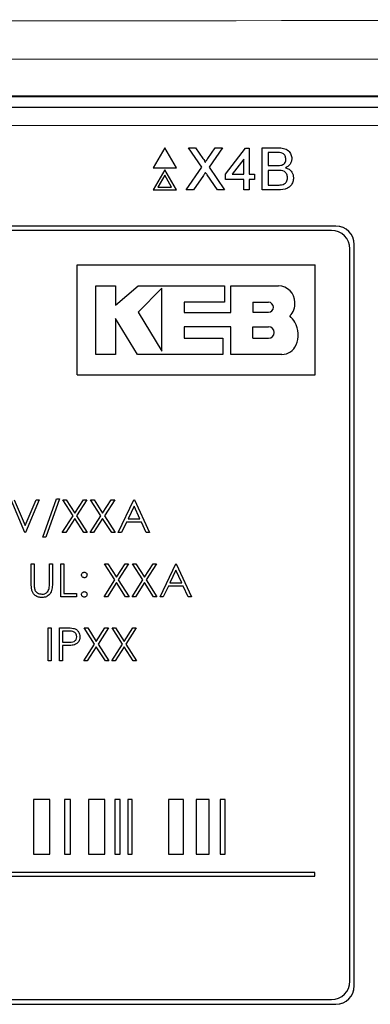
# Paper-space layout 'Blatt3' of a CAD drawing. Header units: millimetres. Extents: x 5 to 418, y 2 to 292.
# Tile 28 of 50: x 90.66 to 97.05, y 223.38 to 241.31. Entities that reach past the tile are written whole.
import ezdxf

# ---------------------------------------------------------------- set-up
doc = ezdxf.new("R2010")
doc.units = ezdxf.units.MM

psp = doc.layouts.new('Blatt3')

# ---------------------------------------------------------------- linework, layer by layer
at = {"color": 7, "linetype": 'Continuous', "lineweight": 25}
for p, q in [((71.2495, 239.9082), (104.7642, 239.9082)), ((77.5011, 239.7159), (98.5126, 239.7159)), ((93.3045, 238.9751), (93.0928, 238.6084)), ((93.5162, 238.6084), (93.3045, 238.9751)), ((93.7367, 238.9751), (93.8669, 238.9751)), ((93.9807, 238.6209), (93.7367, 238.9751)), ((93.8669, 238.9751), (94.0007, 238.7809)), ((94.0906, 238.7808), (94.2239, 238.9751)), ((94.3559, 238.9751), (94.1119, 238.6197)), ((94.2239, 238.9751), (94.3559, 238.9751)), ((94.4103, 238.4934), (94.774, 238.9652)), ((94.774, 238.9652), (94.8428, 238.9652)), ((94.8428, 238.9652), (94.8428, 238.4934)), ((95.0787, 238.2084), (95.0787, 238.9751)), ((95.0787, 238.9751), (95.3657, 238.9751)), ((94.7445, 238.7696), (94.5316, 238.4934)), ((94.7445, 238.4934), (94.7445, 238.7696)), ((95.3329, 238.8866), (95.1868, 238.8866)), ((95.1868, 238.8866), (95.1868, 238.6507)), ((93.0928, 238.6084), (93.5162, 238.6084)), ((93.3045, 238.5751), (93.0928, 238.2084)), ((93.5162, 238.2084), (93.3045, 238.5751)), ((93.6974, 238.2084), (93.9807, 238.6209)), ((94.1119, 238.6197), (94.3953, 238.2084)), ((95.1868, 238.6507), (95.3448, 238.6507)), ((93.3045, 238.4751), (93.1794, 238.2584)), ((93.4296, 238.2584), (93.3045, 238.4751)), ((94.0107, 238.4722), (93.8293, 238.2084)), ((94.2649, 238.2084), (94.0783, 238.4793)), ((94.4103, 238.3951), (94.4103, 238.4934)), ((94.7445, 238.3951), (94.4103, 238.3951)), ((94.5316, 238.4934), (94.7445, 238.4934)), ((94.7445, 238.2084), (94.7445, 238.3951)), ((94.8428, 238.4934), (94.9411, 238.4934)), ((94.9411, 238.3951), (94.8428, 238.3951)), ((94.8428, 238.3951), (94.8428, 238.2084)), ((94.9411, 238.4934), (94.9411, 238.3951)), ((95.3557, 238.5622), (95.1868, 238.5622)), ((95.1868, 238.5622), (95.1868, 238.2969)), ((93.1794, 238.2584), (93.4296, 238.2584)), ((95.1868, 238.2969), (95.3682, 238.2969)), ((93.0928, 238.2084), (93.5162, 238.2084)), ((93.8293, 238.2084), (93.6974, 238.2084)), ((94.3953, 238.2084), (94.2649, 238.2084)), ((94.8428, 238.2084), (94.7445, 238.2084)), ((95.3665, 238.2084), (95.0787, 238.2084)), ((96.4235, 237.5492), (79.5902, 237.5492)), ((96.4235, 237.5469), (79.5902, 237.5469)), ((96.3425, 237.4682), (79.6758, 237.4682)), ((96.6758, 223.8015), (96.6758, 237.1349)), ((96.7545, 223.7159), (96.7545, 237.2159)), ((96.7568, 223.7159), (96.7568, 237.2159)), ((91.7111, 236.8417), (96.0445, 236.8417)), ((91.7111, 234.8417), (91.7111, 236.8417)), ((96.0445, 234.8417), (96.0445, 236.8417)), ((92.0485, 236.4611), (92.4092, 236.4611)), ((92.0485, 235.2125), (92.0485, 236.4611)), ((92.4092, 236.1113), (92.8197, 236.4611)), ((92.4092, 236.4611), (92.4092, 236.1113)), ((92.8197, 236.4611), (94.3937, 236.4611)), ((93.2499, 236.422), (92.8197, 235.9794)), ((93.2499, 235.2724), (93.2499, 236.422)), ((94.3937, 236.4611), (94.3937, 236.1648)), ((94.5077, 236.4611), (95.3752, 236.4611)), ((94.5077, 235.9757), (94.5077, 236.4611)), ((93.6582, 236.1648), (93.6582, 235.9757)), ((94.3937, 236.1648), (93.6582, 236.1648)), ((94.9076, 236.1625), (95.1932, 236.1625)), ((94.9076, 236.1625), (94.9076, 235.9794)), ((92.8197, 235.9794), (93.2499, 235.2724)), ((93.6582, 235.9757), (94.5077, 235.9757)), ((94.9076, 235.9794), (95.1932, 235.9794)), ((92.409, 235.865), (92.409, 235.2125)), ((92.8061, 235.2125), (92.409, 235.865)), ((93.6584, 235.7174), (93.6584, 235.5083)), ((94.5077, 235.7174), (93.6584, 235.7174)), ((94.5077, 235.2125), (94.5077, 235.7174)), ((94.9076, 235.5083), (94.9076, 235.7174)), ((94.9076, 235.7174), (95.1932, 235.7174)), ((93.6584, 235.5083), (94.3642, 235.5083)), ((94.3642, 235.5083), (94.3642, 235.2125)), ((94.9076, 235.5083), (95.1932, 235.5083)), ((92.409, 235.2125), (92.0485, 235.2125)), ((94.3642, 235.2125), (92.8061, 235.2125)), ((95.4387, 235.2125), (94.5077, 235.2125)), ((91.7111, 234.8417), (96.0445, 234.8417)), ((90.7585, 231.9687), (90.5046, 232.5687)), ((90.5623, 232.5687), (90.7623, 232.0958)), ((90.7623, 232.0958), (90.9623, 232.5687)), ((91.02, 232.5687), (90.7662, 231.9687)), ((90.9623, 232.5687), (91.02, 232.5687)), ((91.0815, 231.884), (91.3325, 232.584)), ((91.3892, 232.584), (91.1383, 231.884)), ((91.3325, 232.584), (91.3892, 232.584)), ((91.4469, 232.5687), (91.5091, 232.5687)), ((91.6352, 232.2747), (91.4469, 232.5687)), ((91.5091, 232.5687), (91.6662, 232.3232)), ((91.6662, 232.3232), (91.8233, 232.5687)), ((91.8854, 232.5687), (91.6973, 232.2747)), ((91.8233, 232.5687), (91.8854, 232.5687)), ((92.1428, 232.2747), (91.9546, 232.5687)), ((91.9546, 232.5687), (92.0168, 232.5687)), ((92.0168, 232.5687), (92.1739, 232.3232)), ((92.1739, 232.3232), (92.3309, 232.5687)), ((92.3931, 232.5687), (92.205, 232.2747)), ((92.3309, 232.5687), (92.3931, 232.5687)), ((92.4585, 231.9687), (92.7431, 232.5687)), ((92.7431, 232.5687), (92.7508, 232.5687)), ((92.7508, 232.5687), (93.0277, 231.9687)), ((92.7463, 232.4517), (92.6377, 232.2225)), ((92.8521, 232.2225), (92.7463, 232.4517)), ((91.4392, 231.9687), (91.6352, 232.2747)), ((91.6662, 232.2261), (91.5014, 231.9687)), ((91.8309, 231.9687), (91.6662, 232.2261)), ((91.6973, 232.2747), (91.8931, 231.9687)), ((91.9469, 231.9687), (92.1428, 232.2747)), ((92.1739, 232.2261), (92.0091, 231.9687)), ((92.3386, 231.9687), (92.1739, 232.2261)), ((92.205, 232.2747), (92.4008, 231.9687)), ((92.6085, 232.161), (92.5172, 231.9687)), ((92.8805, 232.161), (92.6085, 232.161)), ((92.6377, 232.2225), (92.8521, 232.2225)), ((92.9692, 231.9687), (92.8805, 232.161)), ((90.7662, 231.9687), (90.7585, 231.9687)), ((91.5014, 231.9687), (91.4392, 231.9687)), ((91.8931, 231.9687), (91.8309, 231.9687)), ((92.0091, 231.9687), (91.9469, 231.9687)), ((92.4008, 231.9687), (92.3386, 231.9687)), ((92.5172, 231.9687), (92.4585, 231.9687)), ((93.0277, 231.9687), (92.9692, 231.9687)), ((91.1383, 231.884), (91.0815, 231.884)), ((90.8739, 231.402), (90.9277, 231.402)), ((90.8739, 231.0396), (90.8739, 231.402)), ((90.9277, 231.402), (90.9277, 231.0425)), ((91.2046, 231.402), (91.2585, 231.402)), ((91.2046, 231.0425), (91.2046, 231.402)), ((91.2585, 231.402), (91.2585, 231.0396)), ((91.4123, 231.402), (91.4662, 231.402)), ((91.4123, 230.802), (91.4123, 231.402)), ((91.4662, 231.402), (91.4662, 230.8635)), ((92.2085, 231.402), (92.2706, 231.402)), ((92.3967, 231.108), (92.2085, 231.402)), ((92.2706, 231.402), (92.4277, 231.1566)), ((92.4277, 231.1566), (92.5848, 231.402)), ((92.6469, 231.402), (92.4588, 231.108)), ((92.5848, 231.402), (92.6469, 231.402)), ((92.7162, 231.402), (92.7783, 231.402)), ((92.9044, 231.108), (92.7162, 231.402)), ((92.7783, 231.402), (92.9354, 231.1566)), ((92.9354, 231.1566), (93.0925, 231.402)), ((93.1546, 231.402), (92.9665, 231.108)), ((93.0925, 231.402), (93.1546, 231.402)), ((93.22, 230.802), (93.5046, 231.402)), ((93.5046, 231.402), (93.5123, 231.402)), ((93.5123, 231.402), (93.7892, 230.802)), ((93.5079, 231.2851), (93.3992, 231.0558)), ((93.6136, 231.0558), (93.5079, 231.2851)), ((92.2008, 230.802), (92.3967, 231.108)), ((92.4277, 231.0594), (92.2629, 230.802)), ((92.5925, 230.802), (92.4277, 231.0594)), ((92.4588, 231.108), (92.6546, 230.802)), ((92.7085, 230.802), (92.9044, 231.108)), ((92.9354, 231.0594), (92.7706, 230.802)), ((93.1002, 230.802), (92.9354, 231.0594)), ((92.9665, 231.108), (93.1623, 230.802)), ((93.3992, 231.0558), (93.6136, 231.0558)), ((91.4662, 230.8635), (91.6969, 230.8635)), ((91.6969, 230.8635), (91.6969, 230.802)), ((93.37, 230.9943), (93.2788, 230.802)), ((93.642, 230.9943), (93.37, 230.9943)), ((93.7307, 230.802), (93.642, 230.9943)), ((91.6969, 230.802), (91.4123, 230.802)), ((92.2629, 230.802), (92.2008, 230.802)), ((92.6546, 230.802), (92.5925, 230.802)), ((92.7706, 230.802), (92.7085, 230.802)), ((93.1623, 230.802), (93.1002, 230.802)), ((93.2788, 230.802), (93.22, 230.802)), ((93.7892, 230.802), (93.7307, 230.802)), ((91.1815, 229.6353), (91.1815, 230.2353)), ((91.1815, 230.2353), (91.2354, 230.2353)), ((91.2354, 230.2353), (91.2354, 229.6353)), ((91.3892, 230.2353), (91.5069, 230.2353)), ((91.3892, 229.6353), (91.3892, 230.2353)), ((91.5528, 230.1738), (91.4431, 230.1738)), ((91.4431, 230.1738), (91.4431, 229.9738)), ((91.8392, 230.2353), (91.9014, 230.2353)), ((92.0275, 229.9413), (91.8392, 230.2353)), ((91.9014, 230.2353), (92.0585, 229.9899)), ((92.0585, 229.9899), (92.2156, 230.2353)), ((92.2777, 230.2353), (92.0896, 229.9413)), ((92.2156, 230.2353), (92.2777, 230.2353)), ((92.3469, 230.2353), (92.4091, 230.2353)), ((92.5352, 229.9413), (92.3469, 230.2353)), ((92.4091, 230.2353), (92.5662, 229.9899)), ((92.5662, 229.9899), (92.7233, 230.2353)), ((92.7854, 230.2353), (92.5973, 229.9413)), ((92.7233, 230.2353), (92.7854, 230.2353)), ((91.4431, 229.9738), (91.5481, 229.9725)), ((91.486, 229.9123), (91.4431, 229.9123)), ((91.4431, 229.9123), (91.4431, 229.6353)), ((91.8315, 229.6353), (92.0275, 229.9413)), ((92.0585, 229.8928), (91.8937, 229.6353)), ((92.2233, 229.6353), (92.0585, 229.8928)), ((92.0896, 229.9413), (92.2854, 229.6353)), ((92.3392, 229.6353), (92.5352, 229.9413)), ((92.5662, 229.8928), (92.4014, 229.6353)), ((92.7309, 229.6353), (92.5662, 229.8928)), ((92.5973, 229.9413), (92.7931, 229.6353)), ((91.2354, 229.6353), (91.1815, 229.6353)), ((91.4431, 229.6353), (91.3892, 229.6353)), ((91.8937, 229.6353), (91.8315, 229.6353)), ((92.2854, 229.6353), (92.2233, 229.6353)), ((92.4014, 229.6353), (92.3392, 229.6353)), ((92.7931, 229.6353), (92.7309, 229.6353)), ((91.209, 227.1138), (90.9122, 227.1138)), ((90.9122, 227.1138), (90.9122, 226.1138)), ((91.209, 226.1138), (91.209, 227.1138)), ((91.5877, 227.1138), (91.4772, 227.1138)), ((91.4772, 227.1138), (91.4772, 226.1138)), ((91.5877, 226.1138), (91.5877, 227.1138)), ((92.2106, 227.1138), (91.9133, 227.1138)), ((91.9133, 227.1138), (91.9133, 226.1138)), ((92.2106, 226.1138), (92.2106, 227.1138)), ((92.4911, 227.1138), (92.3961, 227.1138)), ((92.3961, 227.1138), (92.3961, 226.1138)), ((92.4911, 226.1138), (92.4911, 227.1138)), ((92.6298, 227.1138), (92.6298, 226.1138)), ((92.7091, 227.1138), (92.6298, 227.1138)), ((92.7091, 226.1138), (92.7091, 227.1138)), ((93.6435, 227.1138), (93.3737, 227.1138)), ((93.3737, 227.1138), (93.3737, 226.1138)), ((93.6435, 226.1138), (93.6435, 227.1138)), ((94.1108, 227.1138), (93.8758, 227.1138)), ((93.8758, 227.1138), (93.8758, 226.1138)), ((94.1108, 226.1138), (94.1108, 227.1138)), ((94.4067, 227.1138), (94.3118, 227.1138)), ((94.3118, 227.1138), (94.3118, 226.1138)), ((94.4067, 226.1138), (94.4067, 227.1138)), ((90.9122, 226.1138), (91.209, 226.1138)), ((91.4772, 226.1138), (91.5877, 226.1138)), ((91.9133, 226.1138), (92.2106, 226.1138)), ((92.3961, 226.1138), (92.4911, 226.1138)), ((92.6298, 226.1138), (92.7091, 226.1138)), ((93.3737, 226.1138), (93.6435, 226.1138)), ((93.8758, 226.1138), (94.1108, 226.1138)), ((94.3118, 226.1138), (94.4067, 226.1138)), ((96.0404, 225.7804), (79.6624, 225.7804)), ((79.6624, 225.7138), (96.0404, 225.7138)), ((96.0404, 225.7138), (96.0404, 225.7804)), ((79.5902, 223.3849), (96.4235, 223.3849)), ((79.5902, 223.3825), (96.4235, 223.3825)), ((79.6758, 223.4682), (96.3425, 223.4682))]:
    psp.add_line(p, q, dxfattribs=at)
at = {"color": 7, "linetype": 'Continuous', "lineweight": 18}
for p, q in [((98.5126, 239.3825), (77.5011, 239.3825)), ((96.4235, 237.5469), (96.4235, 237.5492)), ((96.7545, 237.2159), (96.7568, 237.2159)), ((96.7545, 223.7159), (96.7568, 223.7159)), ((96.4235, 223.3849), (96.4235, 223.3825))]:
    psp.add_line(p, q, dxfattribs=at)
at = {"color": 7, "linetype": 'Continuous', "lineweight": 25}
for centre, radius, start, end in [((96.4235, 237.2159), 0.3333, 0, 90), ((96.4235, 237.2159), 0.331, 0, 90), ((96.3425, 237.1349), 0.3333, 0, 90), ((95.3752, 236.1615), 0.2996, 0, 90), ((95.1932, 236.071), 0.0915, 270, 90), ((95.3571, 236.1389), 0.3184, 314.77285, 4.06149), ((95.3413, 235.6234), 0.3761, 27.53535, 50.32104), ((95.1932, 235.6129), 0.1046, 270, 90), ((95.3029, 235.5718), 0.4349, 334.55616, 31.23398), ((95.4387, 235.49), 0.2776, 270, 337.75274), ((96.3425, 223.8015), 0.3333, 270, 0), ((96.4235, 223.7159), 0.3333, 270, 0), ((96.4235, 223.7159), 0.331, 270, 0)]:
    psp.add_arc(centre, radius, start, end, dxfattribs=at)
at = {"color": 7, "linetype": 'Continuous', "lineweight": 18}
for centre, major_axis, ratio, start_param, end_param in [((88.0068, 246.7973), (316.6667, 0), 0.0173999, 4.6289884, 4.7957896), ((88.0068, 235.0737), (316.6667, 0), 0.0174183, 1.5087515, 1.6328411), ((88.0068, 234.4072), (316, 0), 0.0174551, 1.5087515, 1.6328411)]:
    psp.add_ellipse(centre, major_axis=major_axis, ratio=ratio, start_param=start_param, end_param=end_param, dxfattribs=at)
at = {"color": 7, "linetype": 'Continuous', "lineweight": 25}
for points, knots in [([(95.3657, 238.9751), (95.3998, 238.9739), (95.4675, 238.9717), (95.5561, 238.9295), (95.6087, 238.856), (95.6158, 238.8029), (95.6193, 238.7763)], [0, 0, 0, 0, 0.2811161, 0.5600262, 0.7801115, 1, 1, 1, 1]), ([(94.0007, 238.7809), (94.0093, 238.7679), (94.0213, 238.7497), (94.0361, 238.7258), (94.039, 238.7138), (94.0405, 238.7078)], [0, 0, 0, 0, 0.5612769, 0.7817626, 1, 1, 1, 1]), ([(94.0405, 238.7078), (94.0498, 238.7215), (94.0665, 238.7458), (94.0832, 238.7701), (94.0906, 238.7808)], [0, 0, 0, 0, 0.5599999, 1, 1, 1, 1]), ([(95.5112, 238.7668), (95.5089, 238.7876), (95.5054, 238.8189), (95.4819, 238.8541), (95.4299, 238.8903), (95.376, 238.8882), (95.3329, 238.8866)], [0, 0, 0, 0, 0.2495123, 0.3750187, 0.5002443, 1, 1, 1, 1]), ([(95.437, 238.6598), (95.4492, 238.6647), (95.4737, 238.6746), (95.5056, 238.7118), (95.509, 238.746), (95.5112, 238.7668)], [0, 0, 0, 0, 0.2808695, 0.5610626, 1, 1, 1, 1]), ([(95.6193, 238.7763), (95.6171, 238.7565), (95.6128, 238.7169), (95.5757, 238.6537), (95.5314, 238.6274), (95.5043, 238.6114)], [0, 0, 0, 0, 0.280336, 0.5608003, 1, 1, 1, 1]), ([(95.3448, 238.6507), (95.3622, 238.6507), (95.3933, 238.6507), (95.4236, 238.657), (95.437, 238.6598)], [0, 0, 0, 0, 0.560393, 1, 1, 1, 1]), ([(95.5043, 238.6114), (95.5265, 238.6033), (95.571, 238.5871), (95.6182, 238.539), (95.645, 238.4836), (95.6475, 238.4466), (95.6488, 238.428)], [0, 0, 0, 0, 0.2802111, 0.5596695, 0.7797087, 1, 1, 1, 1]), ([(94.0468, 238.5249), (94.04, 238.5151), (94.0279, 238.4976), (94.0159, 238.48), (94.0107, 238.4722)], [0, 0, 0, 0, 0.5600016, 1, 1, 1, 1]), ([(94.0783, 238.4793), (94.0724, 238.4878), (94.0618, 238.503), (94.0514, 238.5182), (94.0468, 238.5249)], [0, 0, 0, 0, 0.5599998, 1, 1, 1, 1]), ([(95.5407, 238.4295), (95.5383, 238.4514), (95.5347, 238.4844), (95.5097, 238.5208), (95.4577, 238.5617), (95.401, 238.562), (95.3557, 238.5622)], [0, 0, 0, 0, 0.2498018, 0.3755461, 0.5011539, 1, 1, 1, 1]), ([(95.6488, 238.428), (95.6464, 238.4027), (95.6416, 238.3521), (95.6042, 238.2838), (95.515, 238.2141), (95.4278, 238.2107), (95.3665, 238.2084)], [0, 0, 0, 0, 0.18714265, 0.37431866, 0.56078622, 1, 1, 1, 1]), ([(95.4338, 238.3005), (95.4506, 238.3047), (95.4843, 238.313), (95.5198, 238.348), (95.5382, 238.3889), (95.5398, 238.416), (95.5407, 238.4295)], [0, 0, 0, 0, 0.2802899, 0.5590179, 0.7794024, 1, 1, 1, 1]), ([(95.3682, 238.2969), (95.3805, 238.2968), (95.4024, 238.2968), (95.4242, 238.2994), (95.4338, 238.3005)], [0, 0, 0, 0, 0.5600993, 1, 1, 1, 1]), ([(91.7892, 231.1982), (91.7902, 231.2055), (91.792, 231.2202), (91.8056, 231.2365), (91.8219, 231.2465), (91.8335, 231.2476), (91.8392, 231.2482)], [0, 0, 0, 0, 0.2795852, 0.5594544, 0.7796968, 1, 1, 1, 1]), ([(91.8392, 231.2482), (91.8466, 231.2473), (91.8614, 231.2456), (91.8776, 231.2319), (91.8879, 231.2156), (91.8888, 231.204), (91.8892, 231.1982)], [0, 0, 0, 0, 0.27960164, 0.55921202, 0.77947519, 1, 1, 1, 1]), ([(90.8846, 230.9132), (90.8807, 230.9366), (90.8739, 230.9785), (90.8739, 231.0209), (90.8739, 231.0396)], [0, 0, 0, 0, 0.5594986, 1, 1, 1, 1]), ([(90.9277, 231.0425), (90.9277, 231.0276), (90.9276, 231.001), (90.9293, 230.9744), (90.9301, 230.9627)], [0, 0, 0, 0, 0.5601244, 1, 1, 1, 1]), ([(91.2585, 231.0396), (91.258, 231.0062), (91.257, 230.9397), (91.2207, 230.8511), (91.1509, 230.7951), (91.0983, 230.7894), (91.0721, 230.7866)], [0, 0, 0, 0, 0.2816547, 0.5601107, 0.7800798, 1, 1, 1, 1]), ([(91.1985, 230.9494), (91.2008, 230.9667), (91.2048, 230.9976), (91.2047, 231.0288), (91.2046, 231.0425)], [0, 0, 0, 0, 0.5596244, 1, 1, 1, 1]), ([(91.8392, 231.1482), (91.8319, 231.149), (91.8171, 231.1507), (91.8008, 231.1644), (91.7908, 231.1808), (91.7898, 231.1924), (91.7892, 231.1982)], [0, 0, 0, 0, 0.2796468, 0.5592988, 0.7796148, 1, 1, 1, 1]), ([(91.8892, 231.1982), (91.8884, 231.1908), (91.8868, 231.176), (91.873, 231.1597), (91.8567, 231.1496), (91.8451, 231.1486), (91.8392, 231.1482)], [0, 0, 0, 0, 0.2795175, 0.5593264, 0.7795441, 1, 1, 1, 1]), ([(91.0721, 230.7866), (91.0493, 230.7882), (91.0037, 230.7913), (90.9463, 230.8211), (90.9043, 230.8631), (90.8911, 230.8965), (90.8846, 230.9132)], [0, 0, 0, 0, 0.2802208, 0.5599142, 0.7799519, 1, 1, 1, 1]), ([(90.9301, 230.9627), (90.9339, 230.9443), (90.9415, 230.9077), (90.9929, 230.8606), (91.0402, 230.8529), (91.069, 230.8482)], [0, 0, 0, 0, 0.2810568, 0.5608207, 1, 1, 1, 1]), ([(91.069, 230.8482), (91.0856, 230.8499), (91.1187, 230.8535), (91.1587, 230.8789), (91.186, 230.9122), (91.1943, 230.937), (91.1985, 230.9494)], [0, 0, 0, 0, 0.2797867, 0.5593768, 0.7795688, 1, 1, 1, 1]), ([(91.7892, 230.8443), (91.7901, 230.8517), (91.7919, 230.8664), (91.8054, 230.8828), (91.8219, 230.8928), (91.8334, 230.8938), (91.8392, 230.8943)], [0, 0, 0, 0, 0.2795762, 0.5592837, 0.7795524, 1, 1, 1, 1]), ([(91.8392, 230.8943), (91.8466, 230.8935), (91.8614, 230.8918), (91.8776, 230.878), (91.8879, 230.8617), (91.8888, 230.8501), (91.8892, 230.8443)], [0, 0, 0, 0, 0.2796016, 0.559212, 0.7794752, 1, 1, 1, 1]), ([(91.8392, 230.7943), (91.8319, 230.7952), (91.8172, 230.797), (91.8009, 230.8106), (91.7909, 230.827), (91.7898, 230.8385), (91.7892, 230.8443)], [0, 0, 0, 0, 0.2795812, 0.5591432, 0.7795754, 1, 1, 1, 1]), ([(91.8892, 230.8443), (91.8884, 230.8369), (91.8866, 230.8222), (91.873, 230.8059), (91.8566, 230.7959), (91.845, 230.7948), (91.8392, 230.7943)], [0, 0, 0, 0, 0.27946914, 0.55935777, 0.77967393, 1, 1, 1, 1]), ([(91.5069, 230.2353), (91.5326, 230.2354), (91.5783, 230.2356), (91.6236, 230.2291), (91.6436, 230.2263)], [0, 0, 0, 0, 0.5603137, 1, 1, 1, 1]), ([(91.7046, 230.0742), (91.7019, 230.0914), (91.6978, 230.1173), (91.6757, 230.1443), (91.6333, 230.1747), (91.5886, 230.1742), (91.5528, 230.1738)], [0, 0, 0, 0, 0.24896926, 0.37472913, 0.50038299, 1, 1, 1, 1]), ([(91.6436, 230.2263), (91.6618, 230.2197), (91.6983, 230.2066), (91.7359, 230.166), (91.7558, 230.1199), (91.7576, 230.0896), (91.7585, 230.0744)], [0, 0, 0, 0, 0.2797054, 0.5593809, 0.7795086, 1, 1, 1, 1]), ([(91.5481, 229.9725), (91.5847, 229.9723), (91.6304, 229.9722), (91.6747, 230.0022), (91.6978, 230.0298), (91.7019, 230.0564), (91.7046, 230.0742)], [0, 0, 0, 0, 0.4997206, 0.6253498, 0.7510825, 1, 1, 1, 1]), ([(91.7585, 230.0744), (91.757, 230.0546), (91.7542, 230.0151), (91.7241, 229.9669), (91.6833, 229.9359), (91.6536, 229.9267), (91.6388, 229.9221)], [0, 0, 0, 0, 0.2800989, 0.5593238, 0.7794579, 1, 1, 1, 1]), ([(91.6388, 229.9221), (91.6104, 229.9185), (91.5596, 229.9122), (91.5085, 229.9122), (91.486, 229.9123)], [0, 0, 0, 0, 0.55969422, 1, 1, 1, 1])]:
    psp.add_open_spline(points, degree=3, knots=knots, dxfattribs=at)

doc.saveas('drawing.dxf')
